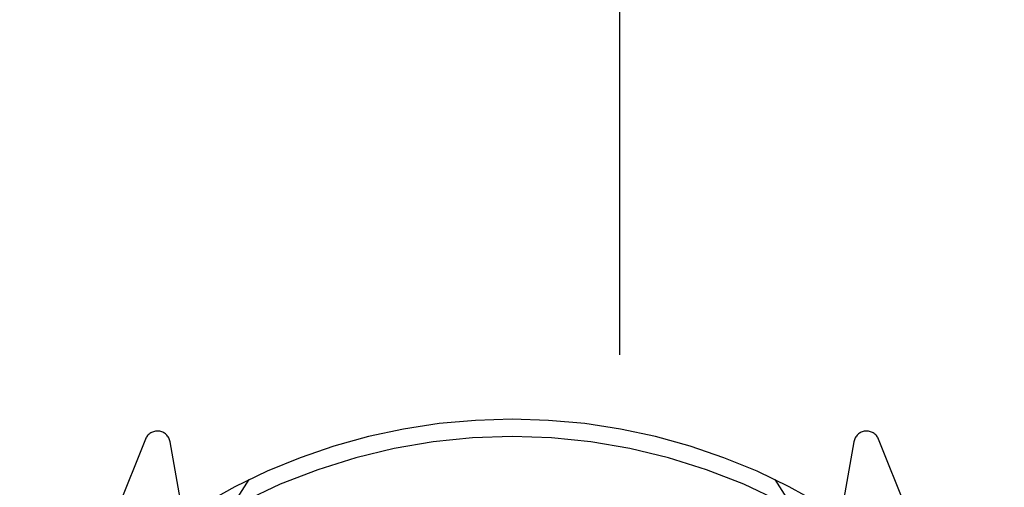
# Model space of a CAD drawing. Header units: inches. Extents: x 0 to 245, y 0 to 158.
# Tile 128 of 159: x 106.522 to 107.664, y 109.346 to 109.888. Entities that reach past the tile are written whole.
import ezdxf

# ---------------------------------------------------------------- set-up
doc = ezdxf.new("R2010")
doc.units = ezdxf.units.IN
doc.header["$LTSCALE"] = 13.466196
doc.header["$MEASUREMENT"] = 0
doc.linetypes.add('HIDDEN', pattern=[0.2, 0.1, -0.1])
doc.layers.add('MAIN_OR_RIGHT_DOOR_ASSEMBLY', color=7, linetype='CONTINUOUS')

msp = doc.modelspace()

# ---------------------------------------------------------------- linework, layer by layer
at = {"layer": 'MAIN_OR_RIGHT_DOOR_ASSEMBLY', "color": 8, "linetype": 'HIDDEN'}
for p, q in [((106.968, 111.8759), (106.968, 79.8741)), ((107.218, 79.8741), (107.218, 111.8759)), ((106.6676, 109.4018), (106.5973, 109.2263)), ((106.7105, 109.3182), (106.6963, 109.3988)), ((107.4897, 109.3988), (107.4755, 109.3182)), ((107.5886, 109.2263), (107.5184, 109.4018)), ((106.718, 109.246), (106.788, 109.355)), ((107.398, 109.355), (107.468, 109.246))]:
    msp.add_line(p, q, dxfattribs=at)
for centre, radius, start, end in [((107.093, 108.7249), 0.7, 35.2961, 144.7039), ((106.6815, 109.3962), 0.015, 10, 158.1959), ((107.5045, 109.3962), 0.015, 21.8041, 170), ((107.093, 108.7249), 0.68, 58.7763, 121.2238)]:
    msp.add_arc(centre, radius, start, end, dxfattribs=at)

doc.saveas('drawing.dxf')
